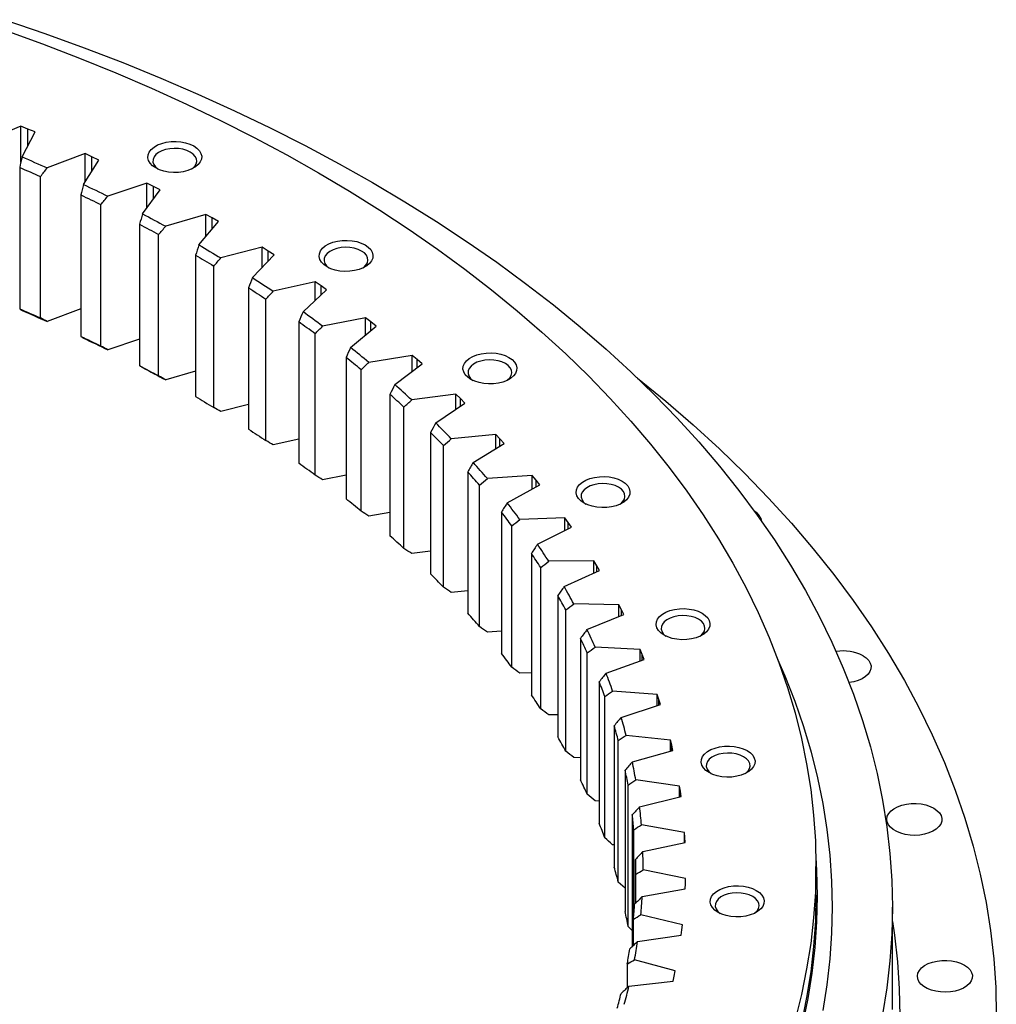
# Model space of a CAD drawing. Header units: millimetres. Extents: x 164 to 6553, y 4648 to 9635.
# Tile 15 of 15: x 4527 to 4917, y 7068 to 7461. Entities that reach past the tile are written whole.
import ezdxf

# ---------------------------------------------------------------- set-up
doc = ezdxf.new("R2010")
doc.units = ezdxf.units.MM
doc.header["$LTSCALE"] = 20

msp = doc.modelspace()

# ---------------------------------------------------------------- linework, layer by layer
at = {"lineweight": 25}
for p, q in [((4527.22, 7418.35), (4512.64, 7412.25)), ((4530.1, 7417.18), (4527.22, 7418.35)), ((4527.22, 7403.77), (4527.22, 7418.35)), ((4527.72, 7406.05), (4532.95, 7415.99)), ((4532.95, 7415.99), (4530.1, 7417.18)), ((4530.1, 7410.57), (4530.1, 7417.18)), ((4552.88, 7407.34), (4537.78, 7401.68)), ((4555.66, 7406.09), (4552.88, 7407.34)), ((4552.88, 7395.98), (4552.88, 7407.34)), ((4552.29, 7395.03), (4558.39, 7404.81)), ((4558.39, 7404.81), (4555.66, 7406.09)), ((4555.66, 7400.42), (4555.66, 7406.09)), ((4526.8, 7401.84), (4526.8, 7345.41)), ((4535.11, 7341.8), (4535.11, 7398.23)), ((4577.53, 7395.58), (4561.95, 7390.38)), ((4580.19, 7394.25), (4577.53, 7395.58)), ((4577.53, 7385.62), (4577.53, 7395.58)), ((4551.21, 7390.86), (4551.21, 7334.43)), ((4575.86, 7383.31), (4582.82, 7392.9)), ((4582.82, 7392.9), (4580.19, 7394.25)), ((4580.19, 7389.29), (4580.19, 7394.25)), ((4559.19, 7330.58), (4559.19, 7387.01)), ((4601.11, 7383.12), (4585.09, 7378.38)), ((4603.65, 7381.71), (4601.11, 7383.12)), ((4601.11, 7374.23), (4601.11, 7383.12)), ((4574.63, 7379.17), (4574.63, 7322.74)), ((4598.35, 7370.91), (4606.15, 7380.28)), ((4606.15, 7380.28), (4603.65, 7381.71)), ((4603.65, 7377.28), (4603.65, 7381.71)), ((4582.26, 7318.66), (4582.26, 7375.09)), ((4623.56, 7369.97), (4607.14, 7365.71)), ((4625.97, 7368.49), (4623.56, 7369.97)), ((4623.56, 7361.93), (4623.56, 7369.97)), ((4628.34, 7366.99), (4625.97, 7368.49)), ((4625.97, 7364.48), (4625.97, 7368.49)), ((4596.98, 7366.81), (4596.98, 7310.38)), ((4619.73, 7357.86), (4628.34, 7366.99)), ((4604.24, 7306.08), (4604.24, 7362.51)), ((4644.82, 7356.18), (4628.04, 7352.41)), ((4647.09, 7354.63), (4644.82, 7356.18)), ((4644.82, 7348.82), (4644.82, 7356.18)), ((4618.2, 7353.8), (4618.2, 7297.38)), ((4639.91, 7344.2), (4649.33, 7353.06)), ((4649.33, 7353.06), (4647.09, 7354.63)), ((4647.09, 7350.96), (4647.09, 7354.63)), ((4625.07, 7292.87), (4625.07, 7349.29)), ((4551.21, 7345.41), (4537.78, 7340.36)), ((4638.25, 7340.19), (4638.25, 7283.76)), ((4664.82, 7341.78), (4647.73, 7338.51)), ((4666.96, 7340.17), (4664.82, 7341.78)), ((4664.82, 7334.98), (4664.82, 7341.78)), ((4669.05, 7338.54), (4666.96, 7340.17)), ((4666.96, 7336.77), (4666.96, 7340.17)), ((4658.87, 7329.96), (4669.05, 7338.54)), ((4574.63, 7333.31), (4561.95, 7329.06)), ((4644.71, 7279.06), (4644.71, 7335.48)), ((4657.07, 7326), (4657.07, 7269.58)), ((4683.53, 7326.81), (4666.18, 7324.05)), ((4685.52, 7325.14), (4683.53, 7326.81)), ((4683.53, 7320.47), (4683.53, 7326.81)), ((4687.47, 7323.45), (4685.52, 7325.14)), ((4685.52, 7321.98), (4685.52, 7325.14)), ((4596.98, 7320.59), (4585.09, 7317.06)), ((4663.11, 7264.69), (4663.11, 7321.11)), ((4676.54, 7315.19), (4687.47, 7323.45)), ((4674.61, 7311.28), (4674.61, 7254.85)), ((4700.89, 7311.31), (4683.31, 7309.06)), ((4702.73, 7309.58), (4700.89, 7311.31)), ((4700.89, 7305.36), (4700.89, 7311.31)), ((4704.53, 7307.83), (4702.73, 7309.58)), ((4702.73, 7306.61), (4702.73, 7309.58)), ((4618.2, 7307.27), (4607.14, 7304.39)), ((4680.21, 7249.79), (4680.21, 7306.22)), ((4692.88, 7299.91), (4704.53, 7307.83)), ((4638.25, 7293.4), (4628.04, 7291.09)), ((4690.82, 7296.06), (4690.82, 7239.63)), ((4716.86, 7295.32), (4699.1, 7293.59)), ((4718.54, 7293.54), (4716.86, 7295.32)), ((4716.86, 7289.7), (4716.86, 7295.32)), ((4720.18, 7291.74), (4718.54, 7293.54)), ((4718.54, 7290.73), (4718.54, 7293.54)), ((4695.96, 7234.41), (4695.96, 7290.84)), ((4707.85, 7284.16), (4720.18, 7291.74)), ((4657.07, 7278.99), (4647.73, 7277.19)), ((4705.67, 7280.38), (4705.67, 7223.95)), ((4731.39, 7278.88), (4713.5, 7277.67)), ((4732.92, 7277.05), (4731.39, 7278.88)), ((4731.39, 7273.54), (4731.39, 7278.88)), ((4734.39, 7275.2), (4732.92, 7277.05)), ((4732.92, 7274.38), (4732.92, 7277.05)), ((4710.34, 7218.59), (4710.34, 7275.01)), ((4721.4, 7268), (4734.39, 7275.2)), ((4674.61, 7264.08), (4666.18, 7262.73)), ((4719.11, 7264.28), (4719.11, 7207.86)), ((4744.45, 7262.03), (4726.48, 7261.35)), ((4745.81, 7260.15), (4744.45, 7262.03)), ((4744.45, 7256.93), (4744.45, 7262.03)), ((4723.3, 7202.36), (4723.3, 7258.79)), ((4733.51, 7251.46), (4747.12, 7258.27)), ((4747.12, 7258.27), (4745.81, 7260.15)), ((4745.81, 7257.61), (4745.81, 7260.15)), ((4690.82, 7248.71), (4683.31, 7247.74)), ((4731.11, 7247.81), (4731.11, 7191.39)), ((4734.81, 7185.77), (4734.81, 7242.2)), ((4756, 7244.82), (4737.99, 7244.67)), ((4757.19, 7242.91), (4756, 7244.82)), ((4756, 7239.93), (4756, 7244.82)), ((4758.33, 7240.98), (4757.19, 7242.91)), ((4757.19, 7240.47), (4757.19, 7242.91)), ((4744.14, 7234.59), (4758.33, 7240.98)), ((4705.67, 7232.92), (4699.1, 7232.27)), ((4741.63, 7231), (4741.63, 7174.58)), ((4766.01, 7227.29), (4748.02, 7227.67)), ((4767.03, 7225.34), (4766.01, 7227.29)), ((4766.01, 7222.58), (4766.01, 7227.29)), ((4744.84, 7168.87), (4744.84, 7225.29)), ((4753.27, 7217.42), (4768, 7223.39)), ((4768, 7223.39), (4767.03, 7225.34)), ((4767.03, 7223), (4767.03, 7225.34)), ((4719.11, 7216.74), (4713.5, 7216.36)), ((4750.66, 7213.91), (4750.66, 7157.49)), ((4774.46, 7209.48), (4756.52, 7210.4)), ((4753.35, 7151.69), (4753.35, 7208.11)), ((4775.31, 7207.51), (4774.46, 7209.48)), ((4774.46, 7204.94), (4774.46, 7209.48)), ((4776.11, 7205.53), (4775.31, 7207.51)), ((4775.31, 7205.24), (4775.31, 7207.51)), ((4760.86, 7200), (4776.11, 7205.53)), ((4731.11, 7200.21), (4726.48, 7200.04)), ((4758.16, 7196.58), (4758.16, 7140.15)), ((4760.34, 7134.28), (4760.34, 7190.71)), ((4781.32, 7191.45), (4763.49, 7192.9)), ((4782, 7189.46), (4781.32, 7191.45)), ((4781.32, 7187.04), (4781.32, 7191.45)), ((4766.9, 7182.39), (4782.62, 7187.46)), ((4782.62, 7187.46), (4782, 7189.46)), ((4782, 7187.26), (4782, 7189.46)), ((4741.63, 7183.39), (4737.99, 7183.35)), ((4764.12, 7179.04), (4764.12, 7122.62)), ((4786.58, 7173.25), (4768.9, 7175.22)), ((4765.78, 7116.69), (4765.78, 7173.11)), ((4787.08, 7171.24), (4786.58, 7173.25)), ((4786.58, 7168.95), (4786.58, 7173.25)), ((4787.52, 7169.22), (4787.08, 7171.24)), ((4787.08, 7169.1), (4787.08, 7171.24)), ((4771.38, 7164.62), (4787.52, 7169.22)), ((4750.66, 7166.3), (4748.02, 7166.35)), ((4768.52, 7161.36), (4768.52, 7104.93)), ((4769.65, 7098.96), (4769.65, 7155.39)), ((4790.22, 7154.91), (4772.74, 7157.4)), ((4790.54, 7152.89), (4790.22, 7154.91)), ((4790.22, 7150.72), (4790.22, 7154.91)), ((4790.81, 7150.86), (4790.54, 7152.89)), ((4790.54, 7150.8), (4790.54, 7152.89)), ((4758.16, 7149), (4756.52, 7149.08)), ((4774.28, 7146.74), (4790.81, 7150.86)), ((4771.36, 7143.56), (4771.36, 7090.93)), ((4792.24, 7136.49), (4775, 7139.49)), ((4771.95, 7103.38), (4771.95, 7137.57)), ((4792.38, 7134.46), (4792.24, 7136.49)), ((4792.24, 7132.38), (4792.24, 7136.49)), ((4764.12, 7131.53), (4763.49, 7131.58)), ((4775.59, 7128.8), (4792.46, 7132.43)), ((4792.46, 7132.43), (4792.38, 7134.46)), ((4792.38, 7132.41), (4792.38, 7134.46)), ((4772.61, 7125.71), (4772.61, 7108.16)), ((4772.68, 7108.23), (4772.68, 7119.7)), ((4792.62, 7118.03), (4775.67, 7121.53)), ((4844.68, 7111.49), (4844.68, 7122.92)), ((4768.52, 7114.24), (4765.78, 7116.69)), ((4792.49, 7113.97), (4792.59, 7116)), ((4792.59, 7116), (4792.62, 7118.03)), ((4775.32, 7110.84), (4792.49, 7113.97)), ((4875.18, 7065.76), (4875.18, 7106.59)), ((4771.82, 7091.37), (4771.82, 7101.84)), ((4791.38, 7099.59), (4774.76, 7103.58)), ((4771.36, 7097.37), (4769.65, 7098.96)), ((4790.88, 7095.53), (4791.16, 7097.56)), ((4791.16, 7097.56), (4791.38, 7099.59)), ((4773.46, 7092.92), (4790.88, 7095.53)), ((4788.5, 7081.2), (4772.25, 7085.69)), ((4769.38, 7074.5), (4769.38, 7084.03)), ((4788.1, 7079.18), (4788.5, 7081.2)), ((4770.01, 7075.07), (4787.64, 7077.17)), ((4787.64, 7077.17), (4788.1, 7079.18))]:
    msp.add_line(p, q, dxfattribs=at)
at = {"lineweight": 25, "flags": 128}
for points in [[(4520.93, 7460.8), (4536.87, 7455.33), (4552.55, 7449.61), (4567.98, 7443.67), (4583.12, 7437.49), (4597.98, 7431.08), (4612.55, 7424.45), (4626.81, 7417.6), (4640.76, 7410.54), (4654.38, 7403.27), (4667.66, 7395.8)], [(4520.93, 7456.65), (4535.94, 7451.18), (4550.7, 7445.49), (4565.2, 7439.57), (4579.42, 7433.44), (4593.36, 7427.1), (4607, 7420.55), (4620.35, 7413.79), (4633.38, 7406.83), (4646.1, 7399.68)], [(4596.31, 7410.42), (4597.58, 7409.53), (4598.54, 7408.53), (4599.17, 7407.45), (4599.45, 7406.31), (4599.35, 7405.17), (4598.9, 7404.06), (4598.1, 7403.01), (4596.98, 7402.06), (4595.57, 7401.25), (4593.94, 7400.61), (4592.12, 7400.14), (4590.19, 7399.88), (4588.21, 7399.83), (4586.25, 7399.99), (4584.36, 7400.35), (4582.63, 7400.91), (4581.11, 7401.64), (4579.84, 7402.52), (4578.87, 7403.52), (4578.24, 7404.61), (4577.97, 7405.74), (4578.06, 7406.89), (4578.51, 7408), (4579.32, 7409.05), (4580.44, 7409.99), (4581.84, 7410.8), (4583.48, 7411.45), (4585.29, 7411.91), (4587.22, 7412.17), (4589.2, 7412.23), (4591.17, 7412.07), (4593.05, 7411.7), (4594.78, 7411.15), (4596.31, 7410.42)], [(4594.89, 7407.97), (4593.52, 7408.61), (4591.95, 7409.09), (4590.25, 7409.37), (4588.49, 7409.44), (4586.73, 7409.32), (4585.05, 7408.98), (4583.53, 7408.47), (4582.21, 7407.78), (4581.17, 7406.96), (4580.43, 7406.03), (4580.03, 7405.03), (4579.98, 7404.01), (4580.29, 7403.01), (4580.95, 7402.06), (4581.88, 7401.23)], [(4595.53, 7401.23), (4595.76, 7401.41), (4596.66, 7402.29), (4597.23, 7403.25), (4597.45, 7404.27), (4597.32, 7405.29), (4596.83, 7406.27), (4596.01, 7407.17), (4594.89, 7407.97)], [(4527.72, 7406.05), (4528.99, 7405.51), (4530.25, 7404.96), (4531.51, 7404.42), (4532.77, 7403.88), (4534.02, 7403.33), (4535.28, 7402.78), (4536.53, 7402.23), (4537.78, 7401.68)], [(4526.8, 7401.84), (4527.84, 7401.39), (4528.88, 7400.94), (4529.93, 7400.49), (4530.96, 7400.04), (4532, 7399.59), (4533.04, 7399.14), (4534.07, 7398.68), (4535.11, 7398.23)], [(4646.1, 7399.68), (4658.48, 7392.34), (4670.53, 7384.82), (4682.23, 7377.12), (4693.58, 7369.24), (4704.57, 7361.19), (4715.19, 7352.98), (4725.43, 7344.61), (4735.3, 7336.09), (4744.77, 7327.43), (4753.84, 7318.62), (4762.52, 7309.68), (4770.78, 7300.61), (4778.63, 7291.42), (4786.06, 7282.12), (4793.07, 7272.7), (4799.64, 7263.19), (4805.79, 7253.57), (4811.49, 7243.87), (4816.76, 7234.09), (4821.57, 7224.22), (4825.94, 7214.29), (4829.86, 7204.3), (4833.32, 7194.25), (4836.33, 7184.15), (4838.88, 7174.01), (4840.96, 7163.83), (4842.59, 7153.63), (4843.75, 7143.41), (4844.44, 7133.17), (4844.68, 7122.92), (4844.44, 7112.68), (4843.75, 7102.44), (4842.59, 7092.21), (4840.96, 7082.01), (4838.88, 7071.83), (4836.33, 7061.69)], [(4552.29, 7395.03), (4553.51, 7394.46), (4554.72, 7393.88), (4555.93, 7393.3), (4557.14, 7392.72), (4558.35, 7392.14), (4559.55, 7391.55), (4560.75, 7390.96), (4561.95, 7390.38)], [(4667.66, 7395.8), (4680.6, 7388.13), (4693.2, 7380.27), (4705.42, 7372.22), (4717.29, 7363.99), (4728.77, 7355.58), (4739.87, 7347), (4750.57, 7338.26), (4760.88, 7329.35), (4770.77, 7320.3), (4780.26, 7311.09), (4789.32, 7301.75), (4797.96, 7292.28), (4806.16, 7282.67), (4813.92, 7272.95), (4821.25, 7263.11), (4828.12, 7253.17), (4834.54, 7243.12), (4840.5, 7232.98), (4846, 7222.76), (4851.04, 7212.45), (4855.6, 7202.07), (4859.69, 7191.63), (4863.31, 7181.13), (4866.45, 7170.57), (4869.12, 7159.98), (4871.3, 7149.34), (4872.99, 7138.68), (4874.21, 7128), (4874.93, 7117.3), (4875.18, 7106.59), (4874.93, 7095.88), (4874.21, 7085.18), (4872.99, 7074.5), (4871.3, 7063.84)], [(4551.21, 7390.86), (4552.22, 7390.38), (4553.22, 7389.9), (4554.22, 7389.42), (4555.22, 7388.94), (4556.21, 7388.46), (4557.21, 7387.98), (4558.2, 7387.49), (4559.19, 7387.01)], [(4575.86, 7383.31), (4577.02, 7382.7), (4578.18, 7382.09), (4579.34, 7381.47), (4580.49, 7380.86), (4581.65, 7380.24), (4582.8, 7379.62), (4583.94, 7379), (4585.09, 7378.38)], [(4574.63, 7379.17), (4575.59, 7378.66), (4576.54, 7378.15), (4577.5, 7377.65), (4578.46, 7377.14), (4579.41, 7376.63), (4580.36, 7376.11), (4581.31, 7375.6), (4582.26, 7375.09)], [(4664.69, 7370.94), (4665.95, 7370.06), (4666.92, 7369.06), (4667.55, 7367.98), (4667.82, 7366.84), (4667.73, 7365.7), (4667.28, 7364.58), (4666.48, 7363.53), (4665.36, 7362.59), (4663.95, 7361.78), (4662.32, 7361.13), (4660.5, 7360.67), (4658.57, 7360.41), (4656.59, 7360.35), (4654.62, 7360.51), (4652.74, 7360.88), (4651.01, 7361.43), (4649.48, 7362.17), (4648.22, 7363.05), (4647.25, 7364.05), (4646.62, 7365.13), (4646.35, 7366.27), (4646.44, 7367.41), (4646.89, 7368.53), (4647.69, 7369.57), (4648.81, 7370.52), (4650.22, 7371.33), (4651.85, 7371.98), (4653.67, 7372.44), (4655.6, 7372.7), (4657.58, 7372.75), (4659.55, 7372.6), (4661.43, 7372.23), (4663.16, 7371.67), (4664.69, 7370.94)], [(4598.35, 7370.91), (4599.46, 7370.27), (4600.57, 7369.62), (4601.67, 7368.97), (4602.77, 7368.32), (4603.87, 7367.67), (4604.96, 7367.02), (4606.05, 7366.36), (4607.14, 7365.71)], [(4663.27, 7368.49), (4661.9, 7369.14), (4660.33, 7369.61), (4658.63, 7369.89), (4656.86, 7369.97), (4655.11, 7369.84), (4653.43, 7369.51), (4651.91, 7368.99), (4650.59, 7368.31), (4649.54, 7367.48), (4648.81, 7366.55), (4648.4, 7365.56), (4648.36, 7364.54), (4648.67, 7363.53), (4649.33, 7362.58), (4650.26, 7361.76)], [(4663.91, 7361.76), (4664.14, 7361.93), (4665.04, 7362.81), (4665.61, 7363.78), (4665.83, 7364.79), (4665.7, 7365.81), (4665.21, 7366.79), (4664.39, 7367.7), (4663.27, 7368.49)], [(4596.98, 7366.81), (4597.89, 7366.27), (4598.8, 7365.74), (4599.71, 7365.2), (4600.62, 7364.66), (4601.53, 7364.13), (4602.43, 7363.59), (4603.33, 7363.05), (4604.24, 7362.51)], [(4619.73, 7357.86), (4620.77, 7357.19), (4621.82, 7356.51), (4622.87, 7355.83), (4623.91, 7355.15), (4624.94, 7354.47), (4625.98, 7353.78), (4627.01, 7353.1), (4628.04, 7352.41)], [(4618.2, 7353.8), (4619.07, 7353.24), (4619.93, 7352.68), (4620.79, 7352.12), (4621.65, 7351.55), (4622.51, 7350.99), (4623.37, 7350.43), (4624.22, 7349.86), (4625.07, 7349.29)], [(4526.8, 7345.41), (4527.84, 7344.97), (4528.88, 7344.52), (4529.93, 7344.07), (4530.96, 7343.62), (4532, 7343.17), (4533.04, 7342.71), (4534.07, 7342.26), (4535.11, 7341.8)], [(4527.72, 7344.73), (4528.99, 7344.19), (4530.25, 7343.65), (4531.51, 7343.1), (4532.77, 7342.56), (4534.02, 7342.01), (4535.28, 7341.46), (4536.53, 7340.91), (4537.78, 7340.36)], [(4551.21, 7334.43), (4552.22, 7333.96), (4553.22, 7333.48), (4554.22, 7333), (4555.22, 7332.52), (4556.21, 7332.04), (4557.21, 7331.55), (4558.2, 7331.07), (4559.19, 7330.58)], [(4552.29, 7333.71), (4553.51, 7333.14), (4554.72, 7332.56), (4555.93, 7331.98), (4557.14, 7331.4), (4558.35, 7330.82), (4559.55, 7330.23), (4560.75, 7329.65), (4561.95, 7329.06)], [(4722.11, 7326.03), (4723.38, 7325.15), (4724.34, 7324.14), (4724.97, 7323.06), (4725.25, 7321.92), (4725.15, 7320.78), (4724.7, 7319.67), (4723.9, 7318.62), (4722.78, 7317.67), (4721.38, 7316.86), (4719.74, 7316.22), (4717.92, 7315.75), (4715.99, 7315.49), (4714.01, 7315.44), (4712.05, 7315.6), (4710.17, 7315.96), (4708.43, 7316.52), (4706.91, 7317.25), (4705.64, 7318.13), (4704.67, 7319.13), (4704.04, 7320.22), (4703.77, 7321.35), (4703.86, 7322.5), (4704.31, 7323.61), (4705.12, 7324.66), (4706.24, 7325.6), (4707.64, 7326.41), (4709.28, 7327.06), (4711.09, 7327.52), (4713.02, 7327.78), (4715, 7327.84), (4716.97, 7327.68), (4718.85, 7327.32), (4720.58, 7326.76), (4722.11, 7326.03)], [(4720.69, 7323.58), (4719.32, 7324.22), (4717.75, 7324.7), (4716.05, 7324.98), (4714.29, 7325.05), (4712.53, 7324.93), (4710.85, 7324.6), (4709.33, 7324.08), (4708.02, 7323.39), (4706.97, 7322.57), (4706.23, 7321.64), (4705.83, 7320.64), (4705.78, 7319.62), (4706.1, 7318.62), (4706.75, 7317.67), (4707.69, 7316.84)], [(4574.63, 7322.74), (4575.59, 7322.24), (4576.54, 7321.73), (4577.5, 7321.22), (4578.46, 7320.71), (4579.41, 7320.2), (4580.36, 7319.69), (4581.31, 7319.18), (4582.26, 7318.66)], [(4575.86, 7321.99), (4577.02, 7321.38), (4578.18, 7320.77), (4579.34, 7320.15), (4580.49, 7319.54), (4581.65, 7318.92), (4582.8, 7318.3), (4583.94, 7317.68), (4585.09, 7317.06)], [(4721.33, 7316.84), (4721.56, 7317.02), (4722.46, 7317.9), (4723.03, 7318.86), (4723.25, 7319.88), (4723.12, 7320.9), (4722.63, 7321.88), (4721.81, 7322.78), (4720.69, 7323.58)], [(4773.19, 7318.01), (4773.44, 7317.8), (4784.77, 7308.55), (4795.68, 7299.12), (4806.16, 7289.54), (4816.2, 7279.8), (4825.79, 7269.91), (4834.93, 7259.88), (4843.62, 7249.71), (4851.84, 7239.42), (4859.59, 7229), (4866.86, 7218.48), (4873.66, 7207.84), (4879.97, 7197.11), (4885.79, 7186.28), (4891.12, 7175.37), (4895.95, 7164.39), (4900.29, 7153.33), (4904.12, 7142.22), (4907.44, 7131.04), (4910.26, 7119.83), (4912.57, 7108.57), (4914.37, 7097.28), (4915.65, 7085.97), (4916.42, 7074.65), (4916.68, 7063.31)], [(4596.98, 7310.38), (4597.89, 7309.85), (4598.8, 7309.31), (4599.71, 7308.78), (4600.62, 7308.24), (4601.53, 7307.7), (4602.43, 7307.16), (4603.33, 7306.62), (4604.24, 7306.08)], [(4618.2, 7297.38), (4619.07, 7296.82), (4619.93, 7296.26), (4620.79, 7295.69), (4621.65, 7295.13), (4622.51, 7294.57), (4623.37, 7294), (4624.22, 7293.44), (4625.07, 7292.87)], [(4767.29, 7276.67), (4768.56, 7275.79), (4769.53, 7274.79), (4770.16, 7273.7), (4770.43, 7272.57), (4770.34, 7271.43), (4769.89, 7270.31), (4769.08, 7269.26), (4767.96, 7268.32), (4766.56, 7267.51), (4764.92, 7266.86), (4763.11, 7266.4), (4761.18, 7266.14), (4759.2, 7266.08), (4757.23, 7266.24), (4755.35, 7266.61), (4753.62, 7267.16), (4752.09, 7267.9), (4750.82, 7268.78), (4749.86, 7269.78), (4749.23, 7270.86), (4748.95, 7272), (4749.05, 7273.14), (4749.5, 7274.26), (4750.3, 7275.3), (4751.42, 7276.25), (4752.83, 7277.06), (4754.46, 7277.7), (4756.28, 7278.17), (4758.21, 7278.43), (4760.19, 7278.48), (4762.15, 7278.32), (4764.04, 7277.96), (4765.77, 7277.4), (4767.29, 7276.67)], [(4765.88, 7274.22), (4764.51, 7274.87), (4762.94, 7275.34), (4761.24, 7275.62), (4759.47, 7275.7), (4757.72, 7275.57), (4756.04, 7275.24), (4754.51, 7274.72), (4753.2, 7274.04), (4752.15, 7273.21), (4751.41, 7272.28), (4751.01, 7271.29), (4750.97, 7270.27), (4751.28, 7269.26), (4751.94, 7268.31), (4752.87, 7267.49)], [(4766.52, 7267.49), (4766.75, 7267.66), (4767.64, 7268.54), (4768.22, 7269.51), (4768.44, 7270.52), (4768.31, 7271.54), (4767.82, 7272.52), (4767, 7273.43), (4765.88, 7274.22)], [(4799.23, 7223.98), (4800.5, 7223.1), (4801.47, 7222.1), (4802.1, 7221.01), (4802.37, 7219.88), (4802.28, 7218.73), (4801.82, 7217.62), (4801.02, 7216.57), (4799.9, 7215.63), (4798.5, 7214.82), (4796.86, 7214.17), (4795.05, 7213.71), (4793.12, 7213.45), (4791.13, 7213.39), (4789.17, 7213.55), (4787.29, 7213.91), (4785.56, 7214.47), (4784.03, 7215.2), (4782.76, 7216.08), (4781.8, 7217.09), (4781.17, 7218.17), (4780.89, 7219.31), (4780.98, 7220.45), (4781.44, 7221.56), (4782.24, 7222.61), (4783.36, 7223.56), (4784.76, 7224.37), (4786.4, 7225.01), (4788.21, 7225.48), (4790.15, 7225.74), (4792.13, 7225.79), (4794.09, 7225.63), (4795.97, 7225.27), (4797.71, 7224.71), (4799.23, 7223.98)], [(4797.82, 7221.53), (4796.45, 7222.18), (4794.88, 7222.65), (4793.17, 7222.93), (4791.41, 7223.01), (4789.65, 7222.88), (4787.98, 7222.55), (4786.45, 7222.03), (4785.14, 7221.34), (4784.09, 7220.52), (4783.35, 7219.59), (4782.95, 7218.6), (4782.91, 7217.58), (4783.22, 7216.57), (4783.88, 7215.62), (4784.81, 7214.8)], [(4798.45, 7214.8), (4798.68, 7214.97), (4799.58, 7215.85), (4800.15, 7216.82), (4800.38, 7217.83), (4800.24, 7218.85), (4799.76, 7219.83), (4798.94, 7220.74), (4797.82, 7221.53)], [(4863.49, 7206.99), (4864.75, 7206.12), (4865.73, 7205.13), (4866.38, 7204.05), (4866.69, 7202.93), (4866.64, 7201.79), (4866.25, 7200.67), (4865.51, 7199.62), (4864.46, 7198.65), (4863.13, 7197.81), (4861.56, 7197.12), (4859.81, 7196.61), (4857.93, 7196.28)], [(4829.37, 7205.62), (4832.26, 7198.92), (4836.22, 7188.83), (4839.72, 7178.68), (4842.75, 7168.49), (4845.32, 7158.25), (4847.43, 7147.98), (4849.07, 7137.68), (4850.24, 7127.35), (4850.94, 7117.02), (4851.18, 7106.67), (4850.94, 7096.33), (4850.24, 7085.99), (4849.07, 7075.67), (4847.43, 7065.37)], [(4817.21, 7169.13), (4818.48, 7168.25), (4819.44, 7167.25), (4820.07, 7166.16), (4820.35, 7165.03), (4820.26, 7163.88), (4819.8, 7162.77), (4819, 7161.72), (4817.88, 7160.78), (4816.48, 7159.97), (4814.84, 7159.32), (4813.03, 7158.86), (4811.09, 7158.59), (4809.11, 7158.54), (4807.15, 7158.7), (4805.27, 7159.06), (4803.53, 7159.62), (4802.01, 7160.35), (4800.74, 7161.23), (4799.77, 7162.23), (4799.14, 7163.32), (4798.87, 7164.45), (4798.96, 7165.6), (4799.42, 7166.71), (4800.22, 7167.76), (4801.34, 7168.71), (4802.74, 7169.52), (4804.38, 7170.16), (4806.19, 7170.62), (4808.12, 7170.89), (4810.11, 7170.94), (4812.07, 7170.78), (4813.95, 7170.42), (4815.68, 7169.86), (4817.21, 7169.13)], [(4815.8, 7166.68), (4814.42, 7167.33), (4812.85, 7167.8), (4811.15, 7168.08), (4809.39, 7168.16), (4807.63, 7168.03), (4805.96, 7167.7), (4804.43, 7167.18), (4803.12, 7166.49), (4802.07, 7165.67), (4801.33, 7164.74), (4800.93, 7163.75), (4800.88, 7162.72), (4801.2, 7161.72), (4801.85, 7160.77), (4802.79, 7159.94)], [(4816.43, 7159.94), (4816.66, 7160.12), (4817.56, 7161), (4818.13, 7161.97), (4818.36, 7162.98), (4818.22, 7164), (4817.73, 7164.98), (4816.91, 7165.89), (4815.8, 7166.68)], [(4891.73, 7146.15), (4892.99, 7145.28), (4893.97, 7144.29), (4894.62, 7143.21), (4894.93, 7142.09), (4894.88, 7140.95), (4894.49, 7139.83), (4893.75, 7138.78), (4892.7, 7137.81), (4891.37, 7136.97), (4889.8, 7136.28), (4888.05, 7135.77), (4886.16, 7135.44), (4884.2, 7135.31), (4882.23, 7135.39), (4880.32, 7135.67), (4878.52, 7136.14), (4876.9, 7136.79), (4875.51, 7137.59), (4874.38, 7138.53), (4873.57, 7139.56), (4873.09, 7140.67), (4872.95, 7141.8), (4873.17, 7142.93), (4873.74, 7144.03), (4874.64, 7145.04), (4875.83, 7145.95), (4877.29, 7146.71), (4878.96, 7147.32), (4880.79, 7147.74), (4882.72, 7147.97), (4884.69, 7148), (4886.64, 7147.82), (4888.5, 7147.44), (4890.22, 7146.88), (4891.73, 7146.15)], [(4844.65, 7126.55), (4844.94, 7121.33), (4845.18, 7111.08), (4844.94, 7100.83), (4844.25, 7090.58), (4843.09, 7080.35), (4841.46, 7070.14), (4839.37, 7059.96)], [(4820.83, 7113.34), (4822.09, 7112.46), (4823.06, 7111.46), (4823.69, 7110.38), (4823.96, 7109.24), (4823.87, 7108.1), (4823.42, 7106.98), (4822.62, 7105.94), (4821.5, 7104.99), (4820.09, 7104.18), (4818.46, 7103.53), (4816.64, 7103.07), (4814.71, 7102.81), (4812.73, 7102.76), (4810.76, 7102.91), (4808.88, 7103.28), (4807.15, 7103.84), (4805.62, 7104.57), (4804.36, 7105.45), (4803.39, 7106.45), (4802.76, 7107.53), (4802.49, 7108.67), (4802.58, 7109.81), (4803.03, 7110.93), (4803.83, 7111.98), (4804.95, 7112.92), (4806.36, 7113.73), (4807.99, 7114.38), (4809.81, 7114.84), (4811.74, 7115.1), (4813.72, 7115.15), (4815.69, 7115), (4817.57, 7114.63), (4819.3, 7114.08), (4820.83, 7113.34)], [(4819.41, 7110.89), (4818.04, 7111.54), (4816.47, 7112.01), (4814.77, 7112.29), (4813, 7112.37), (4811.25, 7112.24), (4809.57, 7111.91), (4808.05, 7111.39), (4806.73, 7110.71), (4805.68, 7109.89), (4804.95, 7108.96), (4804.54, 7107.96), (4804.5, 7106.94), (4804.81, 7105.93), (4805.47, 7104.98), (4806.4, 7104.16)], [(4820.05, 7104.16), (4820.28, 7104.33), (4821.18, 7105.21), (4821.75, 7106.18), (4821.97, 7107.19), (4821.84, 7108.21), (4821.35, 7109.2), (4820.53, 7110.1), (4819.41, 7110.89)], [(4844.68, 7111.49), (4844.44, 7101.24), (4843.75, 7091.01), (4842.59, 7080.78), (4840.96, 7070.58), (4838.88, 7060.4)], [(4875.18, 7100.99), (4875.98, 7095.54), (4877.2, 7084.81), (4877.93, 7074.07), (4878.18, 7063.31)], [(4903.94, 7083.56), (4905.21, 7082.69), (4906.18, 7081.7), (4906.83, 7080.62), (4907.14, 7079.5), (4907.1, 7078.36), (4906.7, 7077.25), (4905.97, 7076.19), (4904.92, 7075.22), (4903.59, 7074.38), (4902.02, 7073.69), (4900.26, 7073.18), (4898.37, 7072.85), (4896.41, 7072.72), (4894.45, 7072.8), (4892.53, 7073.08), (4890.74, 7073.55), (4889.12, 7074.2), (4887.72, 7075), (4886.6, 7075.94), (4885.78, 7076.97), (4885.3, 7078.08), (4885.17, 7079.21), (4885.39, 7080.35), (4885.96, 7081.44), (4886.85, 7082.45), (4888.05, 7083.36), (4889.5, 7084.12), (4891.17, 7084.73), (4893, 7085.15), (4894.94, 7085.38), (4896.91, 7085.41), (4898.85, 7085.23), (4900.72, 7084.85), (4902.43, 7084.29), (4903.94, 7083.56)]]:
    msp.add_lwpolyline(points, dxfattribs=at)
at = {"lineweight": 25}
for centre, radius, start, end in [((4361.99, 6954.21), 478.89, 53.3678, 54.525), ((4361.03, 6952.58), 476.54, 53.4658, 54.4269), ((4385.86, 6985.32), 439.67, 50.3907, 51.6157), ((4384.79, 6983.55), 437.51, 50.4945, 51.5119), ((4409.76, 7013.28), 402.88, 47.236, 48.5346), ((4408.57, 7011.37), 400.9, 47.3461, 48.4245), ((4433.31, 7037.9), 368.81, 43.8904, 45.2677), ((4432, 7035.87), 367, 44.0071, 45.1511), ((4361.03, 6896.16), 476.54, 53.4658, 54.4269), ((4456.12, 7059.08), 337.68, 40.3419, 41.8026), ((4454.7, 7056.94), 336.02, 40.4656, 41.6788), ((4384.79, 6927.12), 437.51, 50.4945, 51.5119), ((4477.82, 7076.81), 309.66, 36.5808, 38.1284), ((4476.29, 7074.59), 308.13, 36.712, 37.9973), ((4817.81, 7259.76), 5.32, 8.536, 62.5412), ((4408.57, 6954.95), 400.9, 47.3461, 48.4245), ((4498.03, 7091.2), 284.85, 32.6016, 34.2378), ((4496.4, 7088.9), 283.44, 32.7403, 34.0992), ((4432, 6979.44), 367, 44.0071, 45.1511), ((4516.39, 7102.42), 263.32, 28.4039, 30.1281), ((4514.68, 7100.06), 262.02, 28.55, 29.982), ((4454.7, 7000.52), 336.02, 40.4656, 41.6788), ((4532.6, 7110.73), 245.1, 23.9942, 25.8028), ((4530.8, 7108.34), 243.89, 24.1474, 25.6495), ((4476.29, 7018.16), 308.13, 36.712, 37.9973), ((4855.74, 7192.04), 16.84, 62.5789, 100.1164), ((4546.36, 7116.49), 230.19, 19.3873, 21.2732), ((4544.49, 7114.07), 229.05, 19.5471, 21.1134), ((4496.4, 7032.48), 283.44, 32.7403, 34.0992), ((4555.5, 7117.66), 217.47, 14.7729, 16.3944), ((4557.42, 7120.1), 218.55, 14.6075, 16.5598), ((4514.68, 7043.64), 262.02, 28.55, 29.982), ((4565.58, 7122.03), 210.16, 9.6884, 11.6923), ((4563.62, 7119.58), 209.12, 9.8582, 11.5226), ((4530.8, 7051.92), 243.89, 24.1474, 25.6495), ((4568.71, 7120.34), 203.97, 4.8451, 6.5373), ((4570.7, 7122.79), 204.98, 4.6725, 6.71), ((4544.49, 7057.65), 229.05, 19.5471, 21.1134), ((4572.68, 7122.92), 202.99, 359.6083, 1.6591), ((4570.69, 7120.47), 201.99, 359.7821, 1.4854), ((4555.5, 7061.24), 217.47, 14.7729, 16.3944), ((4571.49, 7122.98), 204.19, 354.5483, 356.5911), ((4563.62, 7063.16), 209.12, 9.8582, 11.5226), ((4569.5, 7120.53), 203.18, 354.7213, 356.418), ((4567.15, 7123.54), 208.56, 349.5442, 351.5583), ((4565.18, 7121.08), 207.53, 349.7148, 351.3876), ((4559.74, 7125.12), 216.15, 344.644, 346.6107), ((4557.8, 7122.66), 215.08, 344.8107, 346.4441)]:
    msp.add_arc(centre, radius, start, end, dxfattribs=at)
for points in [[(4527.72, 7406.05), (4527.41, 7404.64), (4527.1, 7403.24), (4526.8, 7401.84)], [(4535.11, 7398.23), (4536, 7399.38), (4536.89, 7400.53), (4537.78, 7401.68)], [(4552.29, 7395.03), (4551.93, 7393.64), (4551.57, 7392.25), (4551.21, 7390.86)], [(4559.19, 7387.01), (4560.11, 7388.13), (4561.03, 7389.25), (4561.95, 7390.38)], [(4575.86, 7383.31), (4575.45, 7381.93), (4575.04, 7380.55), (4574.63, 7379.17)], [(4582.26, 7375.09), (4583.2, 7376.18), (4584.15, 7377.28), (4585.09, 7378.38)], [(4598.35, 7370.91), (4597.89, 7369.54), (4597.43, 7368.17), (4596.98, 7366.81)], [(4604.24, 7362.51), (4605.2, 7363.57), (4606.17, 7364.64), (4607.14, 7365.71)], [(4619.73, 7357.86), (4619.22, 7356.51), (4618.71, 7355.15), (4618.2, 7353.8)], [(4625.07, 7349.29), (4626.06, 7350.33), (4627.05, 7351.37), (4628.04, 7352.41)], [(4526.8, 7345.41), (4527.1, 7345.19), (4527.41, 7344.96), (4527.72, 7344.73)], [(4639.91, 7344.2), (4639.36, 7342.86), (4638.81, 7341.52), (4638.25, 7340.19)], [(4537.78, 7340.36), (4536.89, 7340.84), (4536, 7341.32), (4535.11, 7341.8)], [(4644.71, 7335.48), (4645.72, 7336.49), (4646.73, 7337.5), (4647.73, 7338.51)], [(4551.21, 7334.43), (4551.57, 7334.19), (4551.93, 7333.95), (4552.29, 7333.71)], [(4561.95, 7329.06), (4561.03, 7329.57), (4560.11, 7330.07), (4559.19, 7330.58)], [(4658.87, 7329.96), (4658.27, 7328.64), (4657.67, 7327.32), (4657.07, 7326)], [(4663.11, 7321.11), (4664.13, 7322.09), (4665.15, 7323.07), (4666.18, 7324.05)], [(4574.63, 7322.74), (4575.04, 7322.49), (4575.45, 7322.24), (4575.86, 7321.99)], [(4585.09, 7317.06), (4584.15, 7317.59), (4583.2, 7318.13), (4582.26, 7318.66)], [(4676.54, 7315.19), (4675.9, 7313.88), (4675.25, 7312.58), (4674.61, 7311.28)], [(4680.21, 7306.22), (4681.24, 7307.16), (4682.28, 7308.11), (4683.31, 7309.06)], [(4607.14, 7304.39), (4606.17, 7304.95), (4605.2, 7305.52), (4604.24, 7306.08)], [(4692.88, 7299.91), (4692.19, 7298.62), (4691.51, 7297.34), (4690.82, 7296.06)], [(4628.04, 7291.09), (4627.05, 7291.68), (4626.06, 7292.28), (4625.07, 7292.87)], [(4695.96, 7290.84), (4697.01, 7291.75), (4698.06, 7292.67), (4699.1, 7293.59)], [(4707.85, 7284.16), (4707.12, 7282.9), (4706.4, 7281.64), (4705.67, 7280.38)], [(4647.73, 7277.19), (4646.73, 7277.81), (4645.72, 7278.44), (4644.71, 7279.06)], [(4710.34, 7275.01), (4711.4, 7275.9), (4712.45, 7276.79), (4713.5, 7277.67)], [(4721.4, 7268), (4720.64, 7266.76), (4719.87, 7265.52), (4719.11, 7264.28)], [(4666.18, 7262.73), (4665.15, 7263.38), (4664.13, 7264.04), (4663.11, 7264.69)], [(4723.3, 7258.79), (4724.36, 7259.64), (4725.42, 7260.5), (4726.48, 7261.35)], [(4683.31, 7247.74), (4682.28, 7248.43), (4681.24, 7249.11), (4680.21, 7249.79)], [(4733.51, 7251.46), (4732.71, 7250.24), (4731.91, 7249.03), (4731.11, 7247.81)], [(4734.81, 7242.2), (4735.87, 7243.02), (4736.93, 7243.85), (4737.99, 7244.67)], [(4699.1, 7232.27), (4698.06, 7232.99), (4697.01, 7233.7), (4695.96, 7234.41)], [(4744.14, 7234.59), (4743.31, 7233.39), (4742.47, 7232.2), (4741.63, 7231)], [(4744.84, 7225.29), (4745.9, 7226.09), (4746.96, 7226.88), (4748.02, 7227.67)], [(4713.5, 7216.36), (4712.45, 7217.1), (4711.4, 7217.84), (4710.34, 7218.59)], [(4753.27, 7217.42), (4752.4, 7216.25), (4751.53, 7215.08), (4750.66, 7213.91)], [(4753.35, 7208.11), (4754.41, 7208.88), (4755.47, 7209.64), (4756.52, 7210.4)], [(4726.48, 7200.04), (4725.42, 7200.81), (4724.36, 7201.59), (4723.3, 7202.36)], [(4760.86, 7200), (4759.96, 7198.86), (4759.06, 7197.72), (4758.16, 7196.58)], [(4760.34, 7190.71), (4761.39, 7191.44), (4762.44, 7192.17), (4763.49, 7192.9)], [(4737.99, 7183.35), (4736.93, 7184.16), (4735.87, 7184.97), (4734.81, 7185.77)], [(4766.9, 7182.39), (4765.98, 7181.27), (4765.05, 7180.16), (4764.12, 7179.04)], [(4765.78, 7173.11), (4766.82, 7173.82), (4767.86, 7174.52), (4768.9, 7175.22)], [(4748.02, 7166.35), (4746.96, 7167.19), (4745.9, 7168.03), (4744.84, 7168.87)], [(4771.38, 7164.62), (4770.43, 7163.53), (4769.48, 7162.44), (4768.52, 7161.36)], [(4769.65, 7155.39), (4770.68, 7156.06), (4771.71, 7156.73), (4772.74, 7157.4)], [(4756.52, 7149.08), (4755.47, 7149.95), (4754.41, 7150.82), (4753.35, 7151.69)], [(4774.28, 7146.74), (4773.3, 7145.68), (4772.33, 7144.62), (4771.36, 7143.56)], [(4771.95, 7137.57), (4772.97, 7138.21), (4773.99, 7138.85), (4775, 7139.49)], [(4763.49, 7131.58), (4762.44, 7132.48), (4761.39, 7133.38), (4760.34, 7134.28)], [(4775.59, 7128.8), (4774.6, 7127.77), (4773.6, 7126.74), (4772.61, 7125.71)], [(4772.68, 7119.7), (4773.67, 7120.31), (4774.67, 7120.92), (4775.67, 7121.53)], [(4775.32, 7110.84), (4774.31, 7109.84), (4773.29, 7108.84), (4772.28, 7107.84)], [(4771.82, 7101.84), (4772.8, 7102.42), (4773.78, 7103), (4774.76, 7103.58)], [(4773.46, 7092.92), (4772.43, 7091.95), (4771.4, 7090.98), (4770.37, 7090.01)], [(4769.38, 7084.03), (4770.34, 7084.58), (4771.29, 7085.13), (4772.25, 7085.69)], [(4770.01, 7075.07), (4768.97, 7074.13), (4767.93, 7073.19), (4766.89, 7072.25)]]:
    msp.add_open_spline(points, degree=3, dxfattribs=at)

doc.saveas('drawing.dxf')
